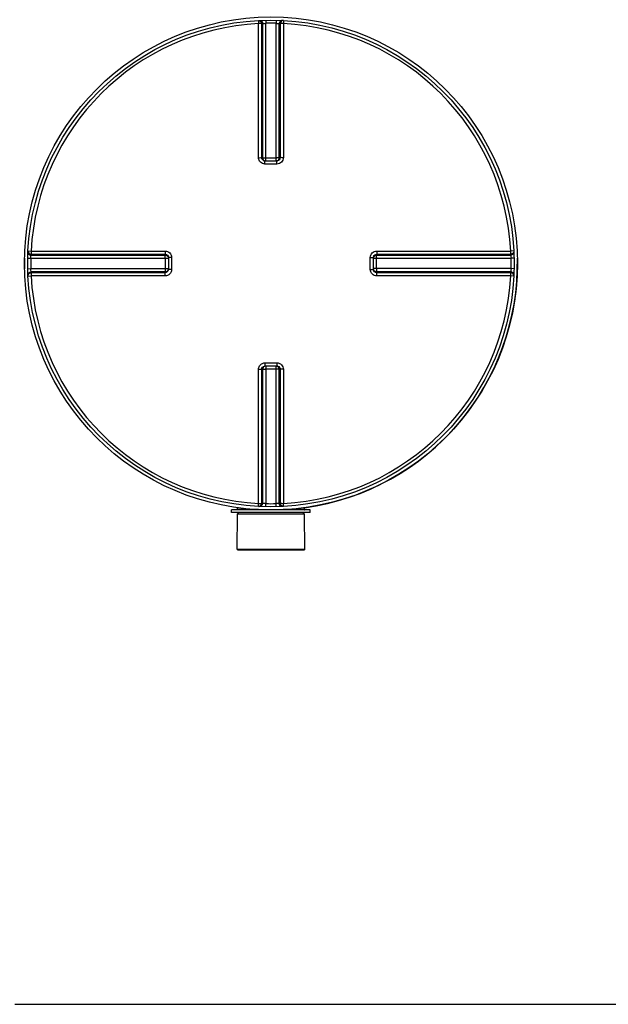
# Model space of a CAD drawing. Header units: millimetres. Extents: x 0 to 297, y 0 to 210.
# Tile 3 of 25: x 40 to 66, y 57 to 101. Entities that reach past the tile are written whole.
import ezdxf

# ---------------------------------------------------------------- set-up
doc = ezdxf.new("R2010")
doc.units = ezdxf.units.MM
doc.header["$LTSCALE"] = 16.335
doc.layers.get('0').update_dxf_attribs({"linetype": 'CONTINUOUS'})
doc.layers.add('01_GLOBAL', color=7, linetype='CONTINUOUS')
doc.layers.add('AXES_REF', color=7, linetype='CONTINUOUS')

msp = doc.modelspace()

# ---------------------------------------------------------------- linework, layer by layer
at = {"color": 9, "linetype": 'Continuous'}
for p, q in [((50.882, 100.909), (50.885, 100.771)), ((51.346, 100.909), (51.343, 100.771)), ((50.558, 100.897), (50.565, 100.759)), ((50.565, 94.836), (50.565, 100.759)), ((50.705, 94.834), (50.705, 100.756)), ((50.745, 100.758), (50.745, 94.831)), ((50.885, 94.693), (50.885, 100.771)), ((51.343, 94.693), (51.343, 100.771)), ((51.483, 94.831), (51.483, 100.758)), ((51.523, 100.756), (51.523, 94.834)), ((51.671, 100.897), (51.663, 100.759)), ((51.663, 100.759), (51.663, 94.836)), ((50.705, 94.834), (50.745, 94.831)), ((50.885, 94.83), (51.343, 94.83)), ((51.483, 94.831), (51.523, 94.834)), ((50.85, 94.553), (50.85, 94.693)), ((51.114, 94.553), (50.85, 94.553)), ((51.378, 94.553), (51.114, 94.553)), ((51.378, 94.553), (51.378, 94.693)), ((40.38, 90.719), (40.518, 90.712)), ((40.518, 90.712), (46.441, 90.712)), ((40.518, 90.712), (40.758, 90.712)), ((40.519, 90.531), (46.446, 90.531)), ((40.521, 90.571), (46.442, 90.571)), ((46.446, 90.531), (46.442, 90.571)), ((55.786, 90.571), (55.783, 90.531)), ((55.783, 90.531), (61.709, 90.531)), ((55.786, 90.571), (61.707, 90.571)), ((55.788, 90.712), (61.711, 90.712)), ((61.848, 90.719), (61.711, 90.712)), ((40.368, 90.394), (40.506, 90.391)), ((40.506, 90.391), (46.584, 90.391)), ((46.447, 90.391), (46.447, 89.934)), ((46.724, 90.427), (46.584, 90.427)), ((46.724, 90.427), (46.724, 89.898)), ((55.505, 90.427), (55.645, 90.427)), ((55.505, 89.898), (55.505, 90.427)), ((55.645, 90.391), (61.722, 90.391)), ((55.781, 89.934), (55.781, 90.391)), ((61.86, 90.394), (61.722, 90.391)), ((40.368, 89.931), (40.506, 89.934)), ((40.38, 89.606), (40.518, 89.613)), ((40.506, 89.934), (46.584, 89.934)), ((46.441, 89.613), (40.518, 89.613)), ((46.446, 89.793), (40.519, 89.793)), ((46.442, 89.754), (40.521, 89.754)), ((44.738, 89.613), (44.435, 89.613)), ((46.442, 89.754), (46.446, 89.793)), ((46.724, 89.898), (46.584, 89.898)), ((55.505, 89.898), (55.645, 89.898)), ((61.722, 89.934), (55.645, 89.934)), ((55.783, 89.793), (55.786, 89.754)), ((61.709, 89.793), (55.783, 89.793)), ((61.707, 89.754), (55.786, 89.754)), ((61.711, 89.613), (55.788, 89.613)), ((61.848, 89.606), (61.711, 89.613)), ((61.86, 89.931), (61.722, 89.934)), ((50.85, 85.772), (50.85, 85.632)), ((50.85, 85.772), (51.114, 85.772)), ((51.114, 85.772), (51.378, 85.772)), ((51.378, 85.772), (51.378, 85.632)), ((50.565, 79.566), (50.565, 85.489)), ((50.745, 85.494), (50.705, 85.49)), ((50.705, 79.569), (50.705, 85.49)), ((50.745, 85.494), (50.745, 79.567)), ((50.885, 85.632), (50.885, 79.554)), ((51.343, 85.495), (50.885, 85.495)), ((51.343, 79.554), (51.343, 85.632)), ((51.483, 79.567), (51.483, 85.494)), ((51.523, 85.49), (51.483, 85.494)), ((51.523, 85.49), (51.523, 79.569)), ((51.663, 85.489), (51.663, 79.566)), ((50.569, 79.287), (49.629, 79.287)), ((50.558, 79.428), (50.565, 79.566)), ((50.882, 79.416), (50.885, 79.554)), ((51.346, 79.416), (51.343, 79.554)), ((52.599, 79.287), (51.659, 79.287)), ((51.671, 79.428), (51.663, 79.566))]:
    msp.add_line(p, q, dxfattribs=at)
at = {"color": 7, "linetype": 'Continuous'}
for p, q in [((50.85, 94.693), (50.837, 94.693)), ((50.85, 94.693), (51.378, 94.693)), ((51.391, 94.693), (51.378, 94.693)), ((46.583, 90.44), (46.583, 90.439)), ((46.583, 90.439), (46.584, 90.427)), ((46.584, 90.427), (46.584, 89.898)), ((55.645, 90.427), (55.645, 90.439)), ((55.645, 89.898), (55.645, 90.427)), ((46.584, 89.898), (46.583, 89.885)), ((46.583, 89.885), (46.583, 89.885)), ((55.645, 89.885), (55.645, 89.898)), ((50.837, 85.631), (50.85, 85.632)), ((51.378, 85.632), (50.85, 85.632)), ((51.378, 85.632), (51.391, 85.631)), ((49.375, 79.159), (49.375, 79.272)), ((52.854, 79.272), (49.375, 79.272)), ((49.629, 79.287), (49.629, 79.374)), ((52.599, 79.287), (52.599, 79.374)), ((52.854, 79.159), (52.854, 79.272)), ((52.854, 79.159), (49.375, 79.159)), ((49.622, 77.533), (49.629, 79.089)), ((49.629, 79.089), (49.7, 79.159)), ((52.599, 79.089), (49.629, 79.089)), ((52.599, 79.089), (52.528, 79.159)), ((52.606, 77.533), (52.599, 79.089)), ((52.606, 77.533), (49.622, 77.533)), ((39.8, 57.436), (172.743, 57.436))]:
    msp.add_line(p, q, dxfattribs=at)
at = {"color": 9, "linetype": 'Continuous'}
for points in [[(41.443, 90.712), (41.658, 90.712), (41.868, 90.712), (42.071, 90.712), (42.268, 90.712), (42.46, 90.712), (42.646, 90.712), (42.826, 90.712), (43.002, 90.712), (43.173, 90.712), (43.339, 90.712), (43.503, 90.712), (43.664, 90.712), (43.821, 90.712), (43.977, 90.712)], [(44.588, 90.712), (44.74, 90.712), (44.893, 90.712)], [(45.049, 90.712), (45.206, 90.712), (45.367, 90.712)], [(45.532, 90.712), (45.701, 90.712), (45.876, 90.712), (46.058, 90.712), (46.246, 90.712), (46.441, 90.712)], [(43.82, 89.613), (43.663, 89.613), (43.502, 89.613), (43.338, 89.613), (43.172, 89.613), (43.001, 89.613), (42.825, 89.613), (42.645, 89.613), (42.459, 89.613), (42.268, 89.613), (42.07, 89.613), (41.867, 89.613), (41.658, 89.613), (41.442, 89.613), (41.221, 89.613), (40.993, 89.613), (40.758, 89.613)], [(44.283, 89.613), (44.13, 89.613), (43.976, 89.613)], [(46.441, 89.613), (46.246, 89.613), (46.057, 89.613), (45.875, 89.613), (45.699, 89.613), (45.53, 89.613), (45.365, 89.613), (45.204, 89.613), (45.047, 89.613), (44.892, 89.613), (44.738, 89.613)]]:
    msp.add_lwpolyline(points, dxfattribs=at)
at = {"color": 7, "linetype": 'Continuous'}
msp.add_circle((51.114, 90.162), 10.749, dxfattribs=at)
at = {"color": 9, "linetype": 'Continuous'}
for centre, radius, start, end in [((51.114, 90.162), 10.611, 92.9675, 177.0325), ((51.255, 90.163), 10.607, 92.7532, 92.9681), ((51.114, 90.169), 10.604, 90, 91.236), ((51.114, 90.169), 10.604, 88.764, 90), ((50.974, 90.163), 10.607, 87.0319, 87.2468), ((51.114, 90.162), 10.611, 2.9675, 87.0325), ((50.885, 106.966), 12.136, 269.8533, 270.0002), ((51.343, 106.972), 12.142, 269.9999, 270.1443), ((50.85, 94.841), 0.148, 253.0127, 258.5784), ((50.85, 94.842), 0.149, 258.5729, 264.8975), ((51.343, 94.829), 0.139, 284.9841, 292.5387), ((51.343, 94.829), 0.139, 292.5703, 300.1619), ((51.113, 90.022), 10.607, 177.0319, 177.2468), ((55.792, 90.426), 0.148, 163.0127, 168.5784), ((51.115, 90.022), 10.607, 2.7532, 2.9681), ((51.108, 90.162), 10.605, 178.7642, 181.2358), ((34.311, 90.391), 12.136, 359.9998, 0.1467), ((55.793, 90.426), 0.149, 168.5729, 174.8975), ((55.781, 90.391), 0.139, 157.4613, 165.0159), ((55.78, 90.392), 0.139, 149.8381, 157.4297), ((67.923, 90.391), 12.142, 179.8557, 180.0001), ((51.12, 90.162), 10.605, 358.7642, 1.2358), ((51.114, 90.162), 10.611, 182.9675, 267.0325), ((51.113, 90.303), 10.607, 182.7532, 182.9681), ((34.305, 89.934), 12.142, 359.8557, 0.0001), ((46.448, 89.933), 0.139, 329.8381, 337.4297), ((46.447, 89.933), 0.139, 337.4613, 345.0159), ((46.436, 89.898), 0.148, 345.2259, 350.107), ((46.435, 89.899), 0.149, 350.1034, 354.7024), ((46.446, 89.934), 0.141, 345.0029, 348.3948), ((51.114, 90.162), 10.611, 272.9675, 357.0325), ((67.917, 89.934), 12.136, 179.9998, 180.1467), ((51.115, 90.303), 10.607, 357.0319, 357.2468), ((50.885, 85.496), 0.139, 112.5703, 120.1619), ((50.885, 85.496), 0.139, 104.9841, 112.5387), ((50.885, 73.353), 12.142, 89.9999, 90.1443), ((51.343, 73.359), 12.136, 89.8533, 90.0002), ((51.378, 85.483), 0.149, 78.5729, 84.8975), ((51.378, 85.484), 0.148, 73.0127, 78.5784), ((51.255, 90.162), 10.607, 267.0319, 267.2468), ((51.114, 90.155), 10.604, 268.764, 271.236), ((50.974, 90.162), 10.607, 272.7532, 272.9681)]:
    msp.add_arc(centre, radius, start, end, dxfattribs=at)
at = {"color": 7, "linetype": 'Continuous'}
for centre, radius, start, end in [((51.114, 90.162), 10.89, 178.7721, 181.2279), ((51.114, 90.162), 10.89, 277.8375, 1.2279), ((49.615, 79.287), 0.0141, 270, 360), ((52.613, 79.287), 0.0141, 180, 270)]:
    msp.add_arc(centre, radius, start, end, dxfattribs=at)
at = {"color": 9, "linetype": 'Continuous'}
for points, knots in [([(50.558, 100.897), (50.594, 100.899), (50.673, 100.87), (50.705, 100.793), (50.705, 100.756)], [0, 0, 0, 0, 0.498597, 1, 1, 1, 1]), ([(50.705, 100.756), (50.7, 100.757), (50.653, 100.758), (50.607, 100.759), (50.565, 100.759)], [0, 0, 0, 0, 0.109221, 1, 1, 1, 1]), ([(50.598, 100.899), (50.635, 100.9), (50.713, 100.872), (50.745, 100.795), (50.745, 100.758)], [0, 0, 0, 0, 0.498599, 1, 1, 1, 1]), ([(50.745, 100.758), (50.75, 100.759), (50.797, 100.765), (50.844, 100.769), (50.885, 100.771)], [0, 0, 0, 0, 0.109738, 1, 1, 1, 1]), ([(51.343, 100.771), (51.36, 100.77), (51.406, 100.766), (51.454, 100.767), (51.483, 100.758)], [0, 0, 0, 0, 0.355616, 1, 1, 1, 1]), ([(51.63, 100.899), (51.594, 100.9), (51.515, 100.872), (51.483, 100.795), (51.483, 100.758)], [0, 0, 0, 0, 0.498599, 1, 1, 1, 1]), ([(51.671, 100.897), (51.634, 100.899), (51.555, 100.87), (51.523, 100.793), (51.523, 100.756)], [0, 0, 0, 0, 0.498567, 1, 1, 1, 1]), ([(51.663, 100.759), (51.647, 100.759), (51.6, 100.758), (51.552, 100.762), (51.523, 100.756)], [0, 0, 0, 0, 0.356334, 1, 1, 1, 1]), ([(50.565, 94.836), (50.581, 94.836), (50.628, 94.835), (50.675, 94.837), (50.705, 94.834)], [0, 0, 0, 0, 0.356432, 1, 1, 1, 1]), ([(50.85, 94.553), (50.777, 94.553), (50.626, 94.613), (50.565, 94.763), (50.565, 94.836)], [0, 0, 0, 0, 0.50046, 1, 1, 1, 1]), ([(50.745, 94.831), (50.745, 94.799), (50.767, 94.734), (50.826, 94.699), (50.857, 94.693)], [0, 0, 0, 0, 0.501168, 1, 1, 1, 1]), ([(50.745, 94.831), (50.749, 94.831), (50.785, 94.83), (50.822, 94.83), (50.854, 94.83)], [0, 0, 0, 0, 0.108162, 1, 1, 1, 1]), ([(51.483, 94.831), (51.479, 94.831), (51.443, 94.83), (51.406, 94.83), (51.373, 94.83)], [0, 0, 0, 0, 0.108156, 1, 1, 1, 1]), ([(51.663, 94.836), (51.663, 94.763), (51.602, 94.613), (51.451, 94.553), (51.378, 94.553)], [0, 0, 0, 0, 0.499825, 1, 1, 1, 1]), ([(51.523, 94.834), (51.523, 94.8), (51.495, 94.728), (51.425, 94.697), (51.391, 94.693)], [0, 0, 0, 0, 0.50056, 1, 1, 1, 1]), ([(51.663, 94.836), (51.647, 94.836), (51.6, 94.835), (51.553, 94.837), (51.523, 94.834)], [0, 0, 0, 0, 0.356432, 1, 1, 1, 1]), ([(40.378, 90.679), (40.376, 90.642), (40.405, 90.563), (40.482, 90.532), (40.519, 90.531)], [0, 0, 0, 0, 0.498599, 1, 1, 1, 1]), ([(40.38, 90.719), (40.378, 90.682), (40.406, 90.603), (40.484, 90.571), (40.521, 90.571)], [0, 0, 0, 0, 0.498567, 1, 1, 1, 1]), ([(40.506, 90.391), (40.506, 90.408), (40.51, 90.455), (40.51, 90.503), (40.519, 90.531)], [0, 0, 0, 0, 0.355616, 1, 1, 1, 1]), ([(40.518, 90.712), (40.518, 90.695), (40.519, 90.648), (40.515, 90.601), (40.521, 90.571)], [0, 0, 0, 0, 0.356334, 1, 1, 1, 1]), ([(46.441, 90.712), (46.441, 90.695), (46.441, 90.648), (46.439, 90.601), (46.442, 90.571)], [0, 0, 0, 0, 0.356428, 1, 1, 1, 1]), ([(46.441, 90.712), (46.513, 90.712), (46.664, 90.65), (46.724, 90.499), (46.724, 90.427)], [0, 0, 0, 0, 0.499829, 1, 1, 1, 1]), ([(46.442, 90.571), (46.477, 90.571), (46.548, 90.543), (46.58, 90.474), (46.583, 90.44)], [0, 0, 0, 0, 0.500559, 1, 1, 1, 1]), ([(46.446, 90.531), (46.477, 90.531), (46.542, 90.509), (46.578, 90.45), (46.584, 90.419)], [0, 0, 0, 0, 0.501168, 1, 1, 1, 1]), ([(46.447, 90.422), (46.447, 90.436), (46.446, 90.472), (46.448, 90.509), (46.446, 90.531)], [0, 0, 0, 0, 0.367753, 1, 1, 1, 1]), ([(55.505, 90.427), (55.505, 90.499), (55.564, 90.65), (55.715, 90.712), (55.788, 90.712)], [0, 0, 0, 0, 0.50046, 1, 1, 1, 1]), ([(55.781, 90.422), (55.781, 90.435), (55.782, 90.472), (55.78, 90.508), (55.783, 90.531)], [0, 0, 0, 0, 0.367614, 1, 1, 1, 1]), ([(55.788, 90.712), (55.788, 90.695), (55.787, 90.648), (55.789, 90.601), (55.786, 90.571)], [0, 0, 0, 0, 0.356432, 1, 1, 1, 1]), ([(61.848, 90.719), (61.85, 90.682), (61.822, 90.603), (61.745, 90.571), (61.707, 90.571)], [0, 0, 0, 0, 0.498597, 1, 1, 1, 1]), ([(61.707, 90.571), (61.709, 90.576), (61.709, 90.623), (61.711, 90.67), (61.711, 90.712)], [0, 0, 0, 0, 0.109221, 1, 1, 1, 1]), ([(61.85, 90.679), (61.852, 90.642), (61.823, 90.563), (61.746, 90.532), (61.709, 90.531)], [0, 0, 0, 0, 0.498599, 1, 1, 1, 1]), ([(61.709, 90.531), (61.711, 90.527), (61.716, 90.48), (61.721, 90.433), (61.722, 90.391)], [0, 0, 0, 0, 0.109738, 1, 1, 1, 1]), ([(40.378, 89.646), (40.376, 89.683), (40.405, 89.761), (40.482, 89.793), (40.519, 89.793)], [0, 0, 0, 0, 0.498599, 1, 1, 1, 1]), ([(40.38, 89.606), (40.378, 89.643), (40.406, 89.722), (40.484, 89.754), (40.521, 89.754)], [0, 0, 0, 0, 0.498597, 1, 1, 1, 1]), ([(40.519, 89.793), (40.517, 89.798), (40.512, 89.845), (40.508, 89.892), (40.506, 89.934)], [0, 0, 0, 0, 0.109738, 1, 1, 1, 1]), ([(40.521, 89.754), (40.52, 89.749), (40.519, 89.702), (40.518, 89.655), (40.518, 89.613)], [0, 0, 0, 0, 0.109221, 1, 1, 1, 1]), ([(46.441, 89.613), (46.441, 89.63), (46.441, 89.677), (46.439, 89.724), (46.442, 89.754)], [0, 0, 0, 0, 0.356432, 1, 1, 1, 1]), ([(46.724, 89.898), (46.724, 89.826), (46.664, 89.675), (46.513, 89.613), (46.441, 89.613)], [0, 0, 0, 0, 0.500171, 1, 1, 1, 1]), ([(46.447, 89.903), (46.447, 89.89), (46.446, 89.853), (46.448, 89.816), (46.446, 89.793)], [0, 0, 0, 0, 0.367614, 1, 1, 1, 1]), ([(55.788, 89.613), (55.715, 89.613), (55.564, 89.675), (55.505, 89.826), (55.505, 89.898)], [0, 0, 0, 0, 0.499825, 1, 1, 1, 1]), ([(55.783, 89.793), (55.751, 89.793), (55.686, 89.816), (55.651, 89.875), (55.644, 89.906)], [0, 0, 0, 0, 0.501168, 1, 1, 1, 1]), ([(55.786, 89.754), (55.752, 89.754), (55.68, 89.782), (55.648, 89.851), (55.645, 89.885)], [0, 0, 0, 0, 0.50056, 1, 1, 1, 1]), ([(55.781, 89.903), (55.781, 89.889), (55.782, 89.853), (55.78, 89.816), (55.783, 89.793)], [0, 0, 0, 0, 0.367753, 1, 1, 1, 1]), ([(55.788, 89.613), (55.788, 89.63), (55.787, 89.677), (55.789, 89.724), (55.786, 89.754)], [0, 0, 0, 0, 0.356432, 1, 1, 1, 1]), ([(61.848, 89.606), (61.85, 89.643), (61.822, 89.721), (61.745, 89.754), (61.707, 89.754)], [0, 0, 0, 0, 0.498567, 1, 1, 1, 1]), ([(61.711, 89.613), (61.711, 89.63), (61.709, 89.677), (61.714, 89.724), (61.707, 89.754)], [0, 0, 0, 0, 0.356334, 1, 1, 1, 1]), ([(61.722, 89.934), (61.722, 89.917), (61.718, 89.87), (61.718, 89.822), (61.709, 89.793)], [0, 0, 0, 0, 0.355616, 1, 1, 1, 1]), ([(61.85, 89.646), (61.852, 89.683), (61.823, 89.761), (61.746, 89.793), (61.709, 89.793)], [0, 0, 0, 0, 0.498599, 1, 1, 1, 1]), ([(50.565, 85.489), (50.565, 85.561), (50.626, 85.712), (50.777, 85.772), (50.85, 85.772)], [0, 0, 0, 0, 0.499825, 1, 1, 1, 1]), ([(51.378, 85.772), (51.451, 85.772), (51.602, 85.712), (51.663, 85.561), (51.663, 85.489)], [0, 0, 0, 0, 0.50046, 1, 1, 1, 1]), ([(50.565, 85.489), (50.581, 85.489), (50.628, 85.49), (50.675, 85.488), (50.705, 85.49)], [0, 0, 0, 0, 0.356432, 1, 1, 1, 1]), ([(50.705, 85.49), (50.705, 85.525), (50.734, 85.596), (50.803, 85.628), (50.837, 85.631)], [0, 0, 0, 0, 0.50056, 1, 1, 1, 1]), ([(50.745, 85.494), (50.749, 85.494), (50.786, 85.495), (50.822, 85.495), (50.855, 85.495)], [0, 0, 0, 0, 0.108156, 1, 1, 1, 1]), ([(51.483, 85.494), (51.483, 85.526), (51.461, 85.591), (51.402, 85.626), (51.371, 85.632)], [0, 0, 0, 0, 0.501168, 1, 1, 1, 1]), ([(51.483, 85.494), (51.479, 85.494), (51.443, 85.495), (51.406, 85.495), (51.374, 85.495)], [0, 0, 0, 0, 0.108162, 1, 1, 1, 1]), ([(51.663, 85.489), (51.647, 85.489), (51.6, 85.49), (51.553, 85.488), (51.523, 85.49)], [0, 0, 0, 0, 0.356432, 1, 1, 1, 1]), ([(50.558, 79.428), (50.594, 79.426), (50.673, 79.455), (50.705, 79.532), (50.705, 79.569)], [0, 0, 0, 0, 0.498567, 1, 1, 1, 1]), ([(50.565, 79.566), (50.581, 79.566), (50.628, 79.567), (50.676, 79.563), (50.705, 79.569)], [0, 0, 0, 0, 0.356334, 1, 1, 1, 1]), ([(50.598, 79.426), (50.635, 79.425), (50.713, 79.453), (50.745, 79.53), (50.745, 79.567)], [0, 0, 0, 0, 0.498599, 1, 1, 1, 1]), ([(50.885, 79.554), (50.869, 79.555), (50.822, 79.559), (50.774, 79.558), (50.745, 79.567)], [0, 0, 0, 0, 0.355616, 1, 1, 1, 1]), ([(51.483, 79.567), (51.478, 79.566), (51.431, 79.56), (51.385, 79.556), (51.343, 79.554)], [0, 0, 0, 0, 0.109738, 1, 1, 1, 1]), ([(51.63, 79.426), (51.594, 79.425), (51.515, 79.453), (51.483, 79.53), (51.483, 79.567)], [0, 0, 0, 0, 0.498599, 1, 1, 1, 1]), ([(51.671, 79.428), (51.634, 79.426), (51.555, 79.455), (51.523, 79.532), (51.523, 79.569)], [0, 0, 0, 0, 0.498567, 1, 1, 1, 1]), ([(51.523, 79.569), (51.528, 79.568), (51.575, 79.567), (51.622, 79.566), (51.663, 79.566)], [0, 0, 0, 0, 0.109221, 1, 1, 1, 1])]:
    msp.add_open_spline(points, degree=3, knots=knots, dxfattribs=at)
for points in [[(50.807, 94.699), (50.753, 94.716), (50.705, 94.778), (50.705, 94.834)], [(51.413, 94.709), (51.454, 94.732), (51.483, 94.784), (51.483, 94.831)], [(55.651, 90.47), (55.667, 90.524), (55.73, 90.571), (55.786, 90.571)], [(55.66, 90.461), (55.684, 90.502), (55.736, 90.531), (55.783, 90.531)], [(46.579, 89.861), (46.564, 89.805), (46.5, 89.754), (46.442, 89.754)], [(46.568, 89.864), (46.544, 89.823), (46.493, 89.793), (46.446, 89.793)], [(50.815, 85.616), (50.775, 85.593), (50.745, 85.541), (50.745, 85.494)], [(51.421, 85.626), (51.475, 85.609), (51.523, 85.547), (51.523, 85.49)]]:
    msp.add_open_spline(points, degree=3, dxfattribs=at)
at = {"layer": '01_GLOBAL', "color": 7, "linetype": 'Continuous'}
msp.add_circle((51.114, 90.162), 10.89, dxfattribs=at)
at = {"layer": 'AXES_REF', "color": 7, "linetype": 'Continuous'}
for p, q in [((49.629, 77.533), (49.629, 77.505)), ((49.629, 77.505), (52.599, 77.505)), ((52.599, 77.533), (52.599, 77.505))]:
    msp.add_line(p, q, dxfattribs=at)

doc.saveas('drawing.dxf')
